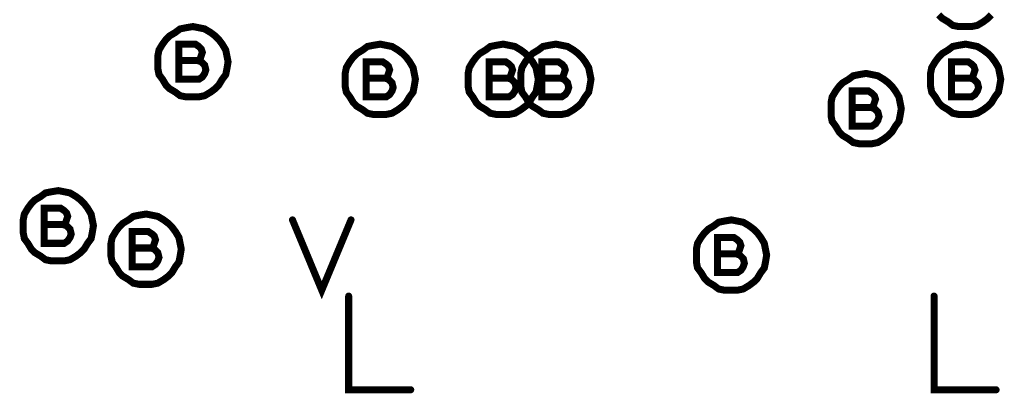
# Model space of a CAD drawing. Extents: x 28 to 61, y 24.9 to 46.
# Tile 38 of 96: x 37.747 to 38.588, y 30.442 to 30.761. Entities that reach past the tile are written whole.
import ezdxf

# ---------------------------------------------------------------- set-up
doc = ezdxf.new("R2010")
doc.units = 0
doc.layers.add('1', color=2, linetype='CONTINUOUS')

msp = doc.modelspace()

# ---------------------------------------------------------------- linework, layer by layer
at = {"layer": '1', "const_width": 0.006}
for points in [[(38.532, 30.765), (38.535, 30.762), (38.54, 30.759), (38.544, 30.756), (38.549, 30.755), (38.555, 30.755), (38.56, 30.755), (38.565, 30.756), (38.57, 30.759), (38.574, 30.762), (38.577, 30.765)], [(37.925, 30.725), (37.924, 30.73), (37.923, 30.735), (37.92, 30.74), (37.917, 30.744), (37.914, 30.747), (37.91, 30.75), (37.905, 30.753), (37.9, 30.754), (37.895, 30.755), (37.889, 30.754), (37.884, 30.753), (37.88, 30.75), (37.875, 30.747), (37.872, 30.744), (37.869, 30.74), (37.866, 30.735), (37.865, 30.73), (37.865, 30.725), (37.865, 30.719), (37.866, 30.714), (37.869, 30.71), (37.872, 30.705), (37.875, 30.702), (37.88, 30.699), (37.884, 30.696), (37.889, 30.695), (37.895, 30.695), (37.9, 30.695), (37.905, 30.696), (37.91, 30.699), (37.914, 30.702), (37.917, 30.705), (37.92, 30.71), (37.923, 30.714), (37.924, 30.719), (37.925, 30.725)], [(37.899, 30.726), (37.901, 30.727), (37.902, 30.73), (37.903, 30.733), (37.902, 30.736), (37.9, 30.738), (37.897, 30.74), (37.883, 30.74), (37.883, 30.71), (37.9, 30.71), (37.903, 30.712), (37.905, 30.715), (37.906, 30.718), (37.905, 30.722), (37.902, 30.725), (37.899, 30.726), (37.883, 30.726)], [(38.085, 30.71), (38.084, 30.715), (38.083, 30.72), (38.08, 30.725), (38.077, 30.729), (38.074, 30.732), (38.07, 30.735), (38.065, 30.738), (38.06, 30.739), (38.055, 30.74), (38.049, 30.739), (38.044, 30.738), (38.04, 30.735), (38.035, 30.732), (38.032, 30.729), (38.029, 30.725), (38.026, 30.72), (38.025, 30.715), (38.025, 30.71), (38.025, 30.704), (38.026, 30.699), (38.029, 30.695), (38.032, 30.69), (38.035, 30.687), (38.04, 30.684), (38.044, 30.681), (38.049, 30.68), (38.055, 30.68), (38.06, 30.68), (38.065, 30.681), (38.07, 30.684), (38.074, 30.687), (38.077, 30.69), (38.08, 30.695), (38.083, 30.699), (38.084, 30.704), (38.085, 30.71)], [(38.19, 30.71), (38.189, 30.715), (38.188, 30.72), (38.185, 30.725), (38.182, 30.729), (38.179, 30.732), (38.175, 30.735), (38.17, 30.738), (38.165, 30.739), (38.16, 30.74), (38.154, 30.739), (38.149, 30.738), (38.145, 30.735), (38.14, 30.732), (38.137, 30.729), (38.134, 30.725), (38.131, 30.72), (38.13, 30.715), (38.13, 30.71), (38.13, 30.704), (38.131, 30.699), (38.134, 30.695), (38.137, 30.69), (38.14, 30.687), (38.145, 30.684), (38.149, 30.681), (38.154, 30.68), (38.16, 30.68), (38.165, 30.68), (38.17, 30.681), (38.175, 30.684), (38.179, 30.687), (38.182, 30.69), (38.185, 30.695), (38.188, 30.699), (38.189, 30.704), (38.19, 30.71)], [(38.235, 30.71), (38.234, 30.715), (38.233, 30.72), (38.23, 30.725), (38.227, 30.729), (38.224, 30.732), (38.22, 30.735), (38.215, 30.738), (38.21, 30.739), (38.205, 30.74), (38.199, 30.739), (38.194, 30.738), (38.19, 30.735), (38.185, 30.732), (38.182, 30.729), (38.179, 30.725), (38.176, 30.72), (38.175, 30.715), (38.175, 30.71), (38.175, 30.704), (38.176, 30.699), (38.179, 30.695), (38.182, 30.69), (38.185, 30.687), (38.19, 30.684), (38.194, 30.681), (38.199, 30.68), (38.205, 30.68), (38.21, 30.68), (38.215, 30.681), (38.22, 30.684), (38.224, 30.687), (38.227, 30.69), (38.23, 30.695), (38.233, 30.699), (38.234, 30.704), (38.235, 30.71)], [(38.585, 30.71), (38.584, 30.715), (38.583, 30.72), (38.58, 30.725), (38.577, 30.729), (38.574, 30.732), (38.57, 30.735), (38.565, 30.738), (38.56, 30.739), (38.555, 30.74), (38.549, 30.739), (38.544, 30.738), (38.54, 30.735), (38.535, 30.732), (38.532, 30.729), (38.529, 30.725), (38.526, 30.72), (38.525, 30.715), (38.525, 30.71), (38.525, 30.704), (38.526, 30.699), (38.529, 30.695), (38.532, 30.69), (38.535, 30.687), (38.54, 30.684), (38.544, 30.681), (38.549, 30.68), (38.555, 30.68), (38.56, 30.68), (38.565, 30.681), (38.57, 30.684), (38.574, 30.687), (38.577, 30.69), (38.58, 30.695), (38.583, 30.699), (38.584, 30.704), (38.585, 30.71)], [(38.059, 30.711), (38.061, 30.712), (38.062, 30.715), (38.063, 30.718), (38.062, 30.721), (38.06, 30.723), (38.057, 30.725), (38.043, 30.725), (38.043, 30.695), (38.06, 30.695), (38.063, 30.697), (38.065, 30.7), (38.066, 30.703), (38.065, 30.707), (38.062, 30.71), (38.059, 30.711), (38.043, 30.711)], [(38.164, 30.711), (38.166, 30.712), (38.167, 30.715), (38.168, 30.718), (38.167, 30.721), (38.165, 30.723), (38.162, 30.725), (38.148, 30.725), (38.148, 30.695), (38.165, 30.695), (38.168, 30.697), (38.17, 30.7), (38.171, 30.703), (38.17, 30.707), (38.167, 30.71), (38.164, 30.711), (38.148, 30.711)], [(38.209, 30.711), (38.211, 30.712), (38.212, 30.715), (38.213, 30.718), (38.212, 30.721), (38.21, 30.723), (38.207, 30.725), (38.193, 30.725), (38.193, 30.695), (38.21, 30.695), (38.213, 30.697), (38.215, 30.7), (38.216, 30.703), (38.215, 30.707), (38.212, 30.71), (38.209, 30.711), (38.193, 30.711)], [(38.559, 30.711), (38.561, 30.712), (38.562, 30.715), (38.563, 30.718), (38.562, 30.721), (38.56, 30.723), (38.557, 30.725), (38.543, 30.725), (38.543, 30.695), (38.56, 30.695), (38.563, 30.697), (38.565, 30.7), (38.566, 30.703), (38.565, 30.707), (38.562, 30.71), (38.559, 30.711), (38.543, 30.711)], [(38.5, 30.685), (38.499, 30.69), (38.498, 30.695), (38.495, 30.7), (38.492, 30.704), (38.489, 30.707), (38.485, 30.71), (38.48, 30.713), (38.475, 30.714), (38.47, 30.715), (38.464, 30.714), (38.459, 30.713), (38.455, 30.71), (38.45, 30.707), (38.447, 30.704), (38.444, 30.7), (38.441, 30.695), (38.44, 30.69), (38.44, 30.685), (38.44, 30.679), (38.441, 30.674), (38.444, 30.67), (38.447, 30.665), (38.45, 30.662), (38.455, 30.659), (38.459, 30.656), (38.464, 30.655), (38.47, 30.655), (38.475, 30.655), (38.48, 30.656), (38.485, 30.659), (38.489, 30.662), (38.492, 30.665), (38.495, 30.67), (38.498, 30.674), (38.499, 30.679), (38.5, 30.685)], [(38.474, 30.686), (38.476, 30.687), (38.477, 30.69), (38.478, 30.693), (38.477, 30.696), (38.475, 30.698), (38.472, 30.7), (38.458, 30.7), (38.458, 30.67), (38.475, 30.67), (38.478, 30.672), (38.48, 30.675), (38.481, 30.678), (38.48, 30.682), (38.477, 30.685), (38.474, 30.686), (38.458, 30.686)], [(37.81, 30.585), (37.809, 30.59), (37.808, 30.595), (37.805, 30.6), (37.802, 30.604), (37.799, 30.607), (37.795, 30.61), (37.79, 30.613), (37.785, 30.614), (37.78, 30.615), (37.774, 30.614), (37.769, 30.613), (37.765, 30.61), (37.76, 30.607), (37.757, 30.604), (37.754, 30.6), (37.751, 30.595), (37.75, 30.59), (37.75, 30.585), (37.75, 30.579), (37.751, 30.574), (37.754, 30.57), (37.757, 30.565), (37.76, 30.562), (37.765, 30.559), (37.769, 30.556), (37.774, 30.555), (37.78, 30.555), (37.785, 30.555), (37.79, 30.556), (37.795, 30.559), (37.799, 30.562), (37.802, 30.565), (37.805, 30.57), (37.808, 30.574), (37.809, 30.579), (37.81, 30.585)], [(37.784, 30.586), (37.786, 30.587), (37.787, 30.59), (37.788, 30.593), (37.787, 30.596), (37.785, 30.598), (37.782, 30.6), (37.768, 30.6), (37.768, 30.57), (37.785, 30.57), (37.788, 30.572), (37.79, 30.575), (37.791, 30.578), (37.79, 30.582), (37.787, 30.585), (37.784, 30.586), (37.768, 30.586)], [(37.885, 30.565), (37.884, 30.57), (37.883, 30.575), (37.88, 30.58), (37.877, 30.584), (37.874, 30.587), (37.87, 30.59), (37.865, 30.593), (37.86, 30.594), (37.855, 30.595), (37.849, 30.594), (37.844, 30.593), (37.84, 30.59), (37.835, 30.587), (37.832, 30.584), (37.829, 30.58), (37.826, 30.575), (37.825, 30.57), (37.825, 30.565), (37.825, 30.559), (37.826, 30.554), (37.829, 30.55), (37.832, 30.545), (37.835, 30.542), (37.84, 30.539), (37.844, 30.536), (37.849, 30.535), (37.855, 30.535), (37.86, 30.535), (37.865, 30.536), (37.87, 30.539), (37.874, 30.542), (37.877, 30.545), (37.88, 30.55), (37.883, 30.554), (37.884, 30.559), (37.885, 30.565)], [(37.98, 30.59), (38.005, 30.53), (38.03, 30.59)], [(38.385, 30.56), (38.384, 30.565), (38.383, 30.57), (38.38, 30.575), (38.377, 30.579), (38.374, 30.582), (38.37, 30.585), (38.365, 30.588), (38.36, 30.589), (38.355, 30.59), (38.349, 30.589), (38.344, 30.588), (38.34, 30.585), (38.335, 30.582), (38.332, 30.579), (38.329, 30.575), (38.326, 30.57), (38.325, 30.565), (38.325, 30.56), (38.325, 30.554), (38.326, 30.549), (38.329, 30.545), (38.332, 30.54), (38.335, 30.537), (38.34, 30.534), (38.344, 30.531), (38.349, 30.53), (38.355, 30.53), (38.36, 30.53), (38.365, 30.531), (38.37, 30.534), (38.374, 30.537), (38.377, 30.54), (38.38, 30.545), (38.383, 30.549), (38.384, 30.554), (38.385, 30.56)], [(37.859, 30.566), (37.861, 30.567), (37.862, 30.57), (37.863, 30.573), (37.862, 30.576), (37.86, 30.578), (37.857, 30.58), (37.843, 30.58), (37.843, 30.55), (37.86, 30.55), (37.863, 30.552), (37.865, 30.555), (37.866, 30.558), (37.865, 30.562), (37.862, 30.565), (37.859, 30.566), (37.843, 30.566)], [(38.359, 30.561), (38.361, 30.562), (38.362, 30.565), (38.363, 30.568), (38.362, 30.571), (38.36, 30.573), (38.357, 30.575), (38.343, 30.575), (38.343, 30.545), (38.36, 30.545), (38.363, 30.547), (38.365, 30.55), (38.366, 30.553), (38.365, 30.557), (38.362, 30.56), (38.359, 30.561), (38.343, 30.561)], [(38.028, 30.525), (38.028, 30.445), (38.081, 30.445)], [(38.528, 30.525), (38.528, 30.445), (38.581, 30.445)]]:
    msp.add_lwpolyline(points, dxfattribs=at)
at = {"layer": '1', "const_width": 0.003}
for points in [[(37.8845, 30.726, 1), (37.8815, 30.726, 1)], [(37.9005, 30.726, 1), (37.8975, 30.726, 1)], [(37.9265, 30.725, 1), (37.9235, 30.725, 1)], [(37.9265, 30.725, 1), (37.9235, 30.725, 1)], [(38.0445, 30.711, 1), (38.0415, 30.711, 1)], [(38.0605, 30.711, 1), (38.0575, 30.711, 1)], [(38.1495, 30.711, 1), (38.1465, 30.711, 1)], [(38.1655, 30.711, 1), (38.1625, 30.711, 1)], [(38.1945, 30.711, 1), (38.1915, 30.711, 1)], [(38.2105, 30.711, 1), (38.2075, 30.711, 1)], [(38.5445, 30.711, 1), (38.5415, 30.711, 1)], [(38.5605, 30.711, 1), (38.5575, 30.711, 1)], [(38.0865, 30.71, 1), (38.0835, 30.71, 1)], [(38.0865, 30.71, 1), (38.0835, 30.71, 1)], [(38.1915, 30.71, 1), (38.1885, 30.71, 1)], [(38.1915, 30.71, 1), (38.1885, 30.71, 1)], [(38.2365, 30.71, 1), (38.2335, 30.71, 1)], [(38.2365, 30.71, 1), (38.2335, 30.71, 1)], [(38.5865, 30.71, 1), (38.5835, 30.71, 1)], [(38.5865, 30.71, 1), (38.5835, 30.71, 1)], [(38.4595, 30.686, 1), (38.4565, 30.686, 1)], [(38.4755, 30.686, 1), (38.4725, 30.686, 1)], [(38.5015, 30.685, 1), (38.4985, 30.685, 1)], [(38.5015, 30.685, 1), (38.4985, 30.685, 1)], [(37.7695, 30.586, 1), (37.7665, 30.586, 1)], [(37.7855, 30.586, 1), (37.7825, 30.586, 1)], [(37.8115, 30.585, 1), (37.8085, 30.585, 1)], [(37.8115, 30.585, 1), (37.8085, 30.585, 1)], [(37.9815, 30.59, 1), (37.9785, 30.59, 1)], [(38.0315, 30.59, 1), (38.0285, 30.59, 1)], [(37.8445, 30.566, 1), (37.8415, 30.566, 1)], [(37.8605, 30.566, 1), (37.8575, 30.566, 1)], [(37.8865, 30.565, 1), (37.8835, 30.565, 1)], [(37.8865, 30.565, 1), (37.8835, 30.565, 1)], [(38.3445, 30.561, 1), (38.3415, 30.561, 1)], [(38.3605, 30.561, 1), (38.3575, 30.561, 1)], [(38.3865, 30.56, 1), (38.3835, 30.56, 1)], [(38.3865, 30.56, 1), (38.3835, 30.56, 1)], [(38.0295, 30.525, 1), (38.0265, 30.525, 1)], [(38.5295, 30.525, 1), (38.5265, 30.525, 1)], [(38.0825, 30.445, 1), (38.0795, 30.445, 1)], [(38.5825, 30.445, 1), (38.5795, 30.445, 1)]]:
    msp.add_lwpolyline(points, format="xyb", close=True, dxfattribs=at)

doc.saveas('drawing.dxf')
